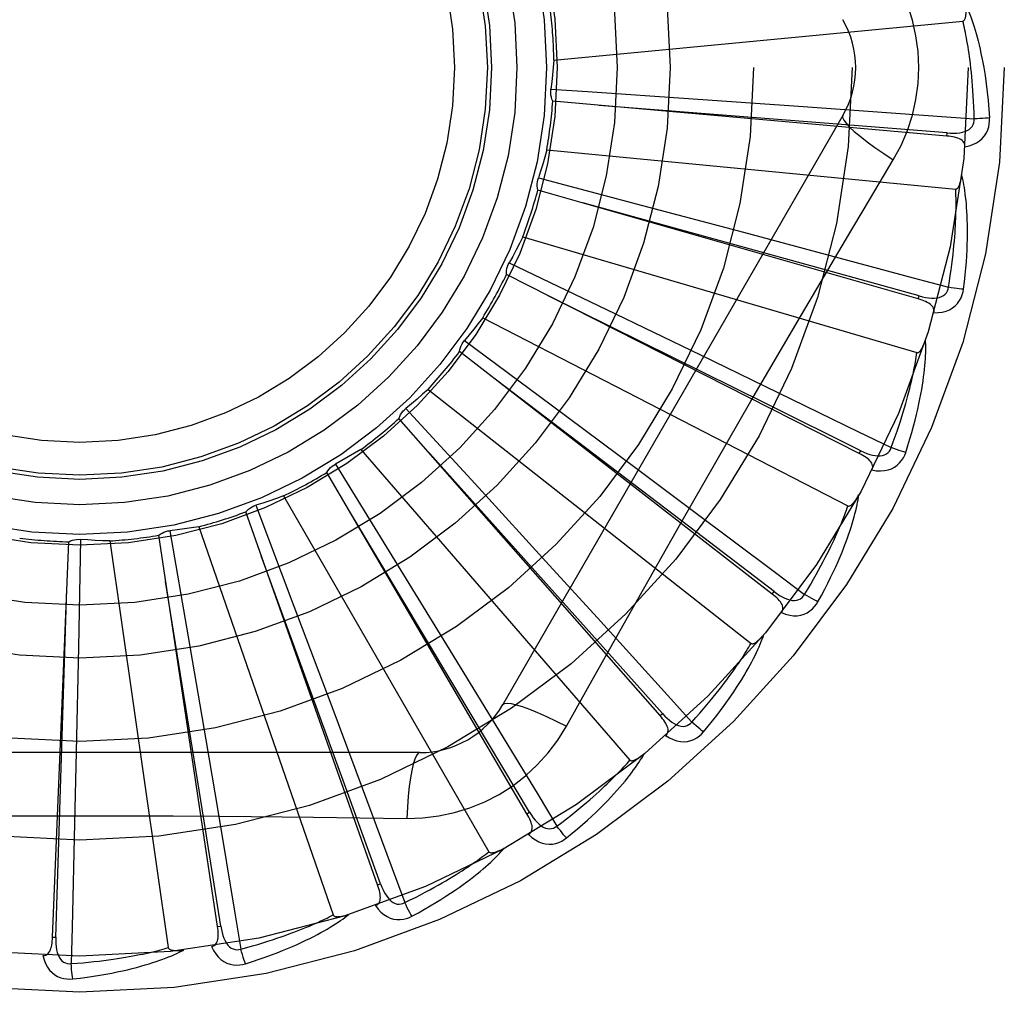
# Model space of a CAD drawing. Header units: inches. Extents: x 0 to 212, y 0 to 138.
# Tile 44 of 256: x 38.033 to 38.333, y 42.915 to 43.21. Entities that reach past the tile are written whole.
import ezdxf

# ---------------------------------------------------------------- set-up
doc = ezdxf.new("R2010")
doc.units = ezdxf.units.IN
doc.header["$LTSCALE"] = 11.6875
doc.header["$MEASUREMENT"] = 0
doc.linetypes.add('HIDDEN', pattern=[0.2, 0.1, -0.1])
doc.layers.add('LEFTHAND_DOOR_ASSEMBLY', color=7, linetype='CONTINUOUS')

msp = doc.modelspace()

# ---------------------------------------------------------------- linework, layer by layer
at = {"layer": 'LEFTHAND_DOOR_ASSEMBLY', "color": 8, "linetype": 'HIDDEN'}
for p, q in [((38.1956492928, 43.198091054), (38.3200522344, 43.2099700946)), ((38.1947542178, 43.1892415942), (38.2058751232, 43.1885012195)), ((38.2058751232, 43.1885012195), (38.2380419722, 43.18631937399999)), ((38.2380419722, 43.18631937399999), (38.2700633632, 43.1840895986)), ((38.3151880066, 43.1749727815), (38.1953067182, 43.1856049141)), ((38.2700633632, 43.1840895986), (38.2912983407, 43.1825735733)), ((38.2835592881, 43.1812171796), (38.1801173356, 43.0020504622)), ((38.2912983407, 43.1825735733), (38.3235090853, 43.1802266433)), ((38.3151881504, 43.1749727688), (38.315272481, 43.17592865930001)), ((38.1934763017, 43.1707533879), (38.3178792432, 43.15887434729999)), ((38.1909226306, 43.1622332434), (38.2226360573, 43.1538818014)), ((38.3064796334, 43.1254300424), (38.1907769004, 43.1585577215)), ((38.2226360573, 43.1538818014), (38.2533664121, 43.14572906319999)), ((38.2533664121, 43.14572906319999), (38.2743840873, 43.1401181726)), ((38.1861688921, 43.1443209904), (38.3060755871, 43.10911320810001)), ((38.1820489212, 43.1364381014), (38.2116087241, 43.1222357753)), ((38.2885526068, 43.0784306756), (38.1812102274, 43.13285658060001)), ((38.3064797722, 43.12543000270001), (38.3067434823, 43.1263526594)), ((38.2116087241, 43.1222357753), (38.2402408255, 43.1084146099)), ((38.1739911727, 43.1197491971), (38.2850678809, 43.062485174)), ((38.1684538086, 43.1127884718), (38.1947916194, 43.0932485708)), ((38.2620548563, 43.0356733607), (38.1669524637, 43.1094303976)), ((38.2402408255, 43.1084146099), (38.2598168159, 43.0989274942)), ((38.1573832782, 43.0979260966), (38.2556153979, 43.0206755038)), ((38.1506286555, 43.0921391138), (38.1727925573, 43.06796786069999)), ((38.1947916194, 43.0932485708), (38.2202906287, 43.0742585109)), ((38.2279440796, 42.9987034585), (38.1485189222, 43.0891258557)), ((38.136945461, 43.0796404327), (38.2187826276, 42.9851953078)), ((38.2885527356, 43.0784306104), (38.2889862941, 43.079286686)), ((38.1874531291, 42.9688571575), (38.1265758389, 43.072676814)), ((38.1292177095, 43.07523634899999), (38.1464066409, 43.047307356)), ((38.2202906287, 43.0742585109), (38.237717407, 43.0612380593)), ((38.1727925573, 43.06796786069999), (38.1942368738, 43.0444952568)), ((38.1134163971, 43.0655530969), (38.1759008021, 42.9573269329)), ((38.14204545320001, 42.9472131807), (38.1019162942, 43.0606777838)), ((38.10499481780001, 43.0626910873), (38.1165875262, 43.0320137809)), ((38.078835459, 43.0549567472), (38.0844129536, 43.02263988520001)), ((38.0876464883, 43.0561732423), (38.1285197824, 42.9380776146)), ((38.0431629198, 42.9313365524), (38.0480788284, 43.0515879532)), ((38.0516851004, 43.052312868), (38.0510457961, 43.01952446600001)), ((38.0605671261, 43.05183988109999), (38.0783520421, 42.9281430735)), ((38.0933622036, 42.934553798), (38.0754315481, 43.0535624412)), ((38.1464066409, 43.047307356), (38.1630212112, 43.020200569)), ((38.1942368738, 43.0444952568), (38.2088845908, 43.0284120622)), ((38.2620549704, 43.0356732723), (38.2626427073, 43.036431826)), ((38.1165875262, 43.0320137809), (38.1277718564, 43.0022525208)), ((38.0844129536, 43.02263988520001), (38.0897628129, 42.9912998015)), ((38.0510457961, 43.01952446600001), (38.0503678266, 42.9877382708)), ((38.1630212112, 43.020200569), (38.1743604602, 43.0016359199)), ((38.1994476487, 42.9954897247), (38.2063506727, 43.0078649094)), ((38.1277718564, 43.0022525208), (38.1353928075, 42.9818773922)), ((38.2279441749, 42.99870335), (38.2286648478, 42.9993369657)), ((38.0897628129, 42.9912998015), (38.0933900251, 42.96985060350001)), ((38.1548582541, 42.9874671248), (37.9479743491, 42.9874671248)), ((38.0503678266, 42.9877382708), (38.0498702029, 42.9659902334)), ((38.1874532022, 42.9688570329), (38.1882807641, 42.9693428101)), ((38.1420455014, 42.9472130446), (38.1429500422, 42.947533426)), ((38.0933622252, 42.9345536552), (38.0943110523, 42.9346970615)), ((38.043162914, 42.9313364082), (38.0441217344, 42.9312976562))]:
    msp.add_line(p, q, dxfattribs=at)
for points in [[(38.3066579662, 43.1958005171), (38.3064360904, 43.2006776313), (38.3057816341, 43.2055101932), (38.3046970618, 43.2102858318), (38.3031856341, 43.2149579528), (38.3012532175, 43.2194808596), (38.29890621, 43.223844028)], [(38.3200522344, 43.2099700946), (38.3202175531, 43.2100181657), (38.3203627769, 43.2101030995), (38.3204867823, 43.210228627), (38.3205929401, 43.2103835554), (38.3206836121, 43.21055883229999), (38.320760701, 43.2107517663), (38.3208264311, 43.2109563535), (38.3208821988, 43.2111734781), (38.3209300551, 43.2114023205), (38.3209702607, 43.21164198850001), (38.3210036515, 43.21189146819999), (38.3210305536, 43.2121503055), (38.321051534, 43.2124173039), (38.3210667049, 43.2126936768), (38.3210764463, 43.2129798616), (38.3210805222, 43.21327698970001), (38.3210788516, 43.2135903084), (38.3210713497, 43.2139079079), (38.3210578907, 43.2142183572), (38.3210385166, 43.2145254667)], [(38.3210311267, 43.2146029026), (38.3213338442, 43.2139356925), (38.3216373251, 43.2132326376), (38.3219407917, 43.2124944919), (38.3222450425, 43.21171851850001), (38.32255075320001, 43.2109027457), (38.3228571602, 43.2100455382), (38.3231638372, 43.2091452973), (38.3234701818, 43.2081999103), (38.3237754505, 43.2072073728), (38.3240793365, 43.2061657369), (38.3243811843, 43.2050730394), (38.3246808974, 43.2039272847), (38.3249780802, 43.2027267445), (38.3252724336, 43.2014685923), (38.3255639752, 43.2001507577), (38.3258506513, 43.1987691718), (38.3261305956, 43.1973185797), (38.3264026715, 43.1958005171)], [(38.3235090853, 43.1802266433), (38.3234615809, 43.1820763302), (38.3234003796, 43.1838513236), (38.3233248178, 43.185550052), (38.3232368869, 43.18717722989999), (38.3231379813, 43.1887361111), (38.323029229, 43.1902295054), (38.3229119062, 43.1916604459), (38.3227869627, 43.1930315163), (38.3226554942, 43.1943455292), (38.3225183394, 43.195604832), (38.3223764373, 43.1968120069), (38.3222305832, 43.1979691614), (38.3220816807, 43.19907858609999), (38.3219303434, 43.2001423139), (38.3217774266, 43.2011625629), (38.3216231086, 43.2021410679), (38.321467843, 43.20307985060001), (38.3213116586, 43.2039802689), (38.3211546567, 43.2048439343), (38.3209970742, 43.2056721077), (38.320839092, 43.2064661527), (38.3206809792, 43.2072273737), (38.3205229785, 43.2079571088), (38.3203653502, 43.2086566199), (38.3202084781, 43.2093278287), (38.3200522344, 43.2099700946)], [(38.1956492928, 43.198091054), (38.1954753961, 43.1958698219), (38.1952682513, 43.1936545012), (38.1950278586, 43.191445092), (38.1947542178, 43.1892415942)], [(38.29890621, 43.1677570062), (38.301249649, 43.1721151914), (38.3031813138, 43.1766367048), (38.3046957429, 43.1813129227), (38.3057834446, 43.1860933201), (38.3064379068, 43.1909261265), (38.3066579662, 43.1958005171)], [(38.3264026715, 43.1958005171), (38.3268008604, 43.19336519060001), (38.3271585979, 43.19088406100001), (38.3274745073, 43.1883578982), (38.3277490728, 43.1857865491), (38.3279826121, 43.1831698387), (38.3281736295, 43.180508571)], [(38.1953067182, 43.1856049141), (38.1950722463, 43.1861802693), (38.1948943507, 43.1867727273), (38.1947722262, 43.18738820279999), (38.1947073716, 43.1880114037), (38.1947015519, 43.1886271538), (38.1947542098, 43.1892415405)], [(38.315272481, 43.17592865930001), (38.2831061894, 43.1785036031), (38.2094509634, 43.18433197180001)], [(38.2835591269, 43.1812169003), (38.2834961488, 43.1806488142), (38.2838259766, 43.179864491), (38.2845297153, 43.1788939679), (38.2855944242, 43.1777424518), (38.2870212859, 43.1764101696), (38.2888006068, 43.1749141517), (38.2909087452, 43.1732753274), (38.293319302, 43.1715175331), (38.2960116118, 43.16965976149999), (38.2989078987, 43.1677559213)], [(38.3206137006, 43.1717496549), (38.3219378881, 43.1720521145), (38.3231346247, 43.1724572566), (38.3242120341, 43.1729669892), (38.3251595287, 43.17357564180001), (38.3259767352, 43.1742807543), (38.3266611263, 43.1750709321), (38.3272114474, 43.1759444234), (38.327634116, 43.1768672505), (38.3279258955, 43.1778148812), (38.3281068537, 43.1787566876), (38.3281900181, 43.1796503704), (38.3281736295, 43.180508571)], [(38.3281736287, 43.180508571), (38.3275573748, 43.18044246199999), (38.32685284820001, 43.18038205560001), (38.3260841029, 43.1803295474), (38.3252605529, 43.1802856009), (38.3243918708, 43.1802509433), (38.3235090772, 43.18022691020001)], [(38.3152722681, 43.1759301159), (38.3163082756, 43.1758690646), (38.317291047, 43.1758594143), (38.3182231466, 43.1759040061), (38.3191010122, 43.17600493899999), (38.3199239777, 43.17616686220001), (38.320685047, 43.1763906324), (38.3213817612, 43.1766759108), (38.3219969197, 43.17702720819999), (38.3225123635, 43.1774472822), (38.3229265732, 43.1779306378), (38.3232310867, 43.17847506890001), (38.3234291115, 43.1790549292), (38.3235216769, 43.1796408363), (38.3235093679, 43.1802309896)], [(38.3206134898, 43.17174461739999), (38.3206092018, 43.1722076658), (38.3205229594, 43.1726312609), (38.3203496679, 43.1730165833), (38.3201046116, 43.17336009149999), (38.3198005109, 43.1736560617), (38.3194399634, 43.1739122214), (38.3190274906, 43.1741334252), (38.318570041, 43.1743225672), (38.318074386, 43.17448288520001), (38.3175455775, 43.1746182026), (38.3169903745, 43.1747328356), (38.3164104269, 43.17482854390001), (38.3158101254, 43.17490892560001), (38.3151880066, 43.1749727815)], [(38.1934763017, 43.1707533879), (38.1928851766, 43.1686052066), (38.192262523, 43.166469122), (38.191608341, 43.1643451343), (38.1909226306, 43.1622332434)], [(38.2699422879, 43.1188938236), (38.2843936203, 43.143366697), (38.2916149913, 43.1555472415), (38.29890621, 43.1677570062)], [(38.3178792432, 43.15887434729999), (38.3180514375, 43.15889057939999), (38.3182106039, 43.1589468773), (38.3183562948, 43.15904715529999), (38.3184898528, 43.1591796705), (38.3186120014, 43.1593349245), (38.3187241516, 43.159510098), (38.3188274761, 43.1596990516), (38.3189234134, 43.1599022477), (38.3190137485, 43.1601183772), (38.3190986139, 43.16034661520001), (38.3191786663, 43.1605858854), (38.3192541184, 43.1608356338), (38.31932528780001, 43.16109455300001), (38.3193925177, 43.1613638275), (38.3194562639, 43.1616438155), (38.3195165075, 43.1619356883), (38.3195736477, 43.1622405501), (38.3196268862, 43.1625589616), (38.3196754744, 43.1628919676), (38.3197196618, 43.1632392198)], [(38.3202782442, 43.1284082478), (38.3205487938, 43.1306206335), (38.3207786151, 43.13274177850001), (38.3209703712, 43.1347690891), (38.321126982, 43.1367083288), (38.3212507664, 43.1385634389), (38.3213444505, 43.1403377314), (38.32141025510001, 43.1420349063), (38.3214507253, 43.1436580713), (38.3214680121, 43.1452106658), (38.3214645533, 43.1466956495), (38.321442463, 43.1481162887), (38.3214041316, 43.1494753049), (38.32135231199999, 43.1507758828), (38.3212874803, 43.1520200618), (38.3212108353, 43.1532104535), (38.3211222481, 43.1543485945), (38.3210214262, 43.1554363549), (38.3209093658, 43.1564753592), (38.320786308, 43.1574672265), (38.320653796, 43.1584138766), (38.3205128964, 43.15931715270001), (38.3203650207, 43.16017895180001), (38.3202120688, 43.1610010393), (38.320053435, 43.1617856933), (38.3198887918, 43.1625361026), (38.3197187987, 43.1632512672)], [(38.1907769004, 43.1585577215), (38.1906555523, 43.1591670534), (38.190592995, 43.15978247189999), (38.190589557, 43.1604099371), (38.1906438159, 43.1610341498), (38.1907546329, 43.1616398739), (38.1909226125, 43.16223319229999)], [(38.3156446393, 43.12901418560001), (38.3159480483, 43.1308394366), (38.31622387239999, 43.13259393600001), (38.3164711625, 43.1342762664), (38.3166927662, 43.13589068), (38.3168906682, 43.1374401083), (38.317066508, 43.1389270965), (38.3172221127, 43.1403543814), (38.317358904, 43.14172432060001), (38.3174784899, 43.14303946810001), (38.3175821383, 43.1443019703), (38.3176712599, 43.14551418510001), (38.31774703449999, 43.1466780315), (38.3178107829, 43.1477955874), (38.3178634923, 43.148868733), (38.3179064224, 43.1498994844), (38.3179400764, 43.1508895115), (38.3179652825, 43.1518407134), (38.3179823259, 43.152754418), (38.317991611, 43.1536321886), (38.317993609, 43.1544752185), (38.3179887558, 43.1552848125), (38.3179775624, 43.1560622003), (38.3179605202, 43.1568086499), (38.3179381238, 43.1575253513), (38.3179111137, 43.1582141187), (38.3178792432, 43.15887434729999)], [(38.3067434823, 43.1263526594), (38.2756457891, 43.1349685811), (38.204424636, 43.1546309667)], [(38.1861688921, 43.1443209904), (38.1851819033, 43.14232350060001), (38.18416624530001, 43.1403438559), (38.1831219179, 43.1383820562), (38.1820489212, 43.1364381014)], [(38.2743840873, 43.1401181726), (38.3049784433, 43.131891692), (38.3156446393, 43.12901418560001)], [(38.1812102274, 43.13285658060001), (38.1812063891, 43.13347786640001), (38.1812614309, 43.1340940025), (38.1813768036, 43.1347107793), (38.181548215, 43.1353134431), (38.1817716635, 43.1358872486), (38.1820488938, 43.1364380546)], [(38.2889862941, 43.079286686), (38.2600811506, 43.09363218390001), (38.1938681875, 43.1264179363)], [(38.3067435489, 43.1263541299), (38.3077492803, 43.1260981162), (38.3087124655, 43.1259026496), (38.30963615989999, 43.1257700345), (38.310517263, 43.1257030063), (38.3113560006, 43.1257062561), (38.3121456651, 43.12578194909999), (38.3128837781, 43.1259302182), (38.3135543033, 43.1261587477), (38.314139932, 43.126473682), (38.314638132, 43.1268699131), (38.3150401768, 43.127346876), (38.3153443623, 43.12787878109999), (38.3155461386, 43.1284365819), (38.3156457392, 43.1290183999)], [(38.3111972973, 43.1212383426), (38.3125547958, 43.1212847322), (38.3138065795, 43.121456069), (38.3149609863, 43.1217526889), (38.3160065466, 43.1221710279), (38.3169424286, 43.1227087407), (38.317763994, 43.1233551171), (38.3184696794, 43.1241086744), (38.319059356, 43.1249348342), (38.319525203, 43.1258101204), (38.319881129, 43.1267006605), (38.3201319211, 43.1275624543), (38.3202782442, 43.1284082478)], [(38.3202782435, 43.1284082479), (38.3196606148, 43.1284599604), (38.318957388, 43.1285339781), (38.3181925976, 43.1286279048), (38.3173756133, 43.1287406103), (38.3165160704, 43.1288709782), (38.31564468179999, 43.1290144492)], [(38.3111962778, 43.1212350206), (38.3112796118, 43.1216895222), (38.311275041, 43.1221211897), (38.311177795, 43.1225322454), (38.3110021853, 43.1229160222), (38.3107595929, 43.1232641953), (38.3104540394, 43.1235839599), (38.3100908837, 43.1238792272), (38.3096774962, 43.1241515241), (38.3092211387, 43.1244027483), (38.3087274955, 43.124635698), (38.3082040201, 43.1248533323), (38.3076526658, 43.1250570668), (38.3070784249, 43.1252496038), (38.3064796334, 43.1254300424)], [(38.1739911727, 43.1197491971), (38.1726439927, 43.1179745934), (38.1712720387, 43.116222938), (38.1698753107, 43.1144942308), (38.1684538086, 43.1127884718)], [(38.2063506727, 43.0078649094), (38.2202503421, 43.0325541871), (38.2272434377, 43.0449260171), (38.2342780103, 43.0572953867), (38.2413346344, 43.0696521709), (38.2484394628, 43.0819916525), (38.2555713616, 43.094316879), (38.2627453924, 43.1066115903), (38.2699422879, 43.1188938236)], [(38.1669524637, 43.1094303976), (38.1670662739, 43.11004118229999), (38.1672369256, 43.1106357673), (38.1674669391, 43.1112195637), (38.1677493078, 43.1117788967), (38.1680773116, 43.112300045), (38.1684537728, 43.11278843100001)], [(38.3026654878, 43.0787436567), (38.3033498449, 43.08086485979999), (38.3039769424, 43.0829041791), (38.3045489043, 43.08485856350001), (38.3050696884, 43.0867331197), (38.3055423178, 43.0885312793), (38.305970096, 43.0902557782), (38.3063559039, 43.0919098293), (38.3067028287, 43.0934960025), (38.3070136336, 43.095017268), (38.3072912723, 43.0964760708), (38.307538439, 43.0978752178), (38.3077579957, 43.0992169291), (38.3079532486, 43.1005038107), (38.3081250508, 43.10173777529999), (38.3082750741, 43.1029211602), (38.3084034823, 43.1040554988), (38.3085103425, 43.1051426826), (38.30859694, 43.1061841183), (38.3086638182, 43.1071813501), (38.3087128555, 43.1081359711), (38.3087454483, 43.1090495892), (38.3087633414, 43.1099238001), (38.3087687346, 43.1107599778), (38.3087614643, 43.1115604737), (38.3087418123, 43.11232848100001), (38.308710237, 43.1130628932)], [(38.3060755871, 43.10911320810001), (38.3062477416, 43.1090965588), (38.3064146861, 43.1091217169), (38.3065767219, 43.1091926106), (38.306732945, 43.109297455), (38.3068822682, 43.1094267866), (38.3070255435, 43.1095775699), (38.3071627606, 43.1097435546), (38.3072954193, 43.1099249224), (38.3074250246, 43.1101200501), (38.3075515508, 43.1103281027), (38.3076754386, 43.110547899), (38.3077967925, 43.1107788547), (38.3079156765, 43.111019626), (38.3080326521, 43.111271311), (38.3081482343, 43.11153417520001), (38.3082626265, 43.11180937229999), (38.3083780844, 43.11210297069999), (38.3084889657, 43.1124004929), (38.3085897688, 43.1126879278), (38.3086823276, 43.1129699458)], [(38.2982302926, 43.0802155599), (38.2988736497, 43.0819504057), (38.2994765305, 43.0836209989), (38.30003773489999, 43.0852261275), (38.3005608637, 43.0867694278), (38.3010484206, 43.0882534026), (38.3015024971, 43.0896802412), (38.3019254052, 43.09105228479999), (38.3023189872, 43.0923715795), (38.3026853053, 43.0936403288), (38.3030260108, 43.0948604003), (38.30334293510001, 43.0960338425), (38.3036375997, 43.0971623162), (38.30391169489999, 43.09824761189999), (38.304166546, 43.0992913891), (38.3044037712, 43.1002953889), (38.3046241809, 43.1012611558), (38.3048289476, 43.102190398), (38.3050186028, 43.1030843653), (38.3051938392, 43.1039445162), (38.3053553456, 43.1047719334), (38.3055037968, 43.1055678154), (38.3056399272, 43.10633327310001), (38.3057644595, 43.1070694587), (38.3058781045, 43.10777744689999), (38.30598193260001, 43.108458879), (38.3060755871, 43.10911320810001)], [(38.2626427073, 43.036431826), (38.2369748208, 43.05598841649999), (38.178163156, 43.1007125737)], [(38.1573832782, 43.0979260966), (38.1557245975, 43.0964385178), (38.1540459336, 43.09497816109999), (38.1523472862, 43.0935450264), (38.1506286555, 43.0921391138)], [(38.2598168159, 43.0989274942), (38.2883014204, 43.08505965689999), (38.2982302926, 43.0802155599)], [(38.1485189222, 43.0891258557), (38.1487462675, 43.089704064), (38.1490263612, 43.0902556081), (38.1493627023, 43.0907853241), (38.1497458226, 43.0912811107), (38.150166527, 43.091730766), (38.1506286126, 43.0921390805)], [(38.136945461, 43.0796404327), (38.1350352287, 43.0784936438), (38.1331105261, 43.0773773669), (38.131171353, 43.0762916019), (38.1292177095, 43.07523634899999)], [(38.2286648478, 42.9993369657), (38.2071619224, 43.0233978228), (38.1578771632, 43.07844393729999)], [(38.2923900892, 43.07341878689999), (38.2925579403, 43.0738493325), (38.2926351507, 43.0742740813), (38.2926174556, 43.0746961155), (38.2925176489, 43.0751061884), (38.2923453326, 43.0754939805), (38.2921058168, 43.0758657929), (38.2918051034, 43.0762244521), (38.2914507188, 43.07657006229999), (38.2910501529, 43.0769031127), (38.2906095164, 43.0772252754), (38.2901366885, 43.0775380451), (38.2896338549, 43.0778424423), (38.2891064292, 43.0781401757), (38.2885526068, 43.0784306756)], [(38.2889866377, 43.0792881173), (38.2899257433, 43.0788463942), (38.2908345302, 43.0784721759), (38.2917164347, 43.0781671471), (38.2925689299, 43.0779345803), (38.2933931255, 43.0777790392), (38.2941828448, 43.07770391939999), (38.2949356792, 43.0777098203), (38.2956373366, 43.0778073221), (38.2962719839, 43.0780057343), (38.2968361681, 43.0783005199), (38.2973212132, 43.0786927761), (38.2977205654, 43.0791575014), (38.2980242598, 43.0796670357), (38.2982321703, 43.0802194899)], [(38.292391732, 43.0734219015), (38.293733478, 43.0732105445), (38.2949950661, 43.0731418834), (38.2961847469, 43.0732146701), (38.2972905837, 43.07342757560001), (38.298311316, 43.0737784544), (38.2992403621, 43.0742576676), (38.3000759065, 43.0748640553), (38.3008112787, 43.0755636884), (38.3014343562, 43.07633499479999), (38.301952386, 43.07714208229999), (38.3023617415, 43.0779408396), (38.3026654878, 43.0787436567)], [(38.3026654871, 43.0787436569), (38.3020688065, 43.07891132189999), (38.3013922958, 43.07911708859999), (38.300659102, 43.0793540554), (38.2998782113, 43.0796193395), (38.2990588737, 43.079910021), (38.2982303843, 43.0802158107)], [(38.1265758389, 43.072676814), (38.1269085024, 43.073201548), (38.12728791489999, 43.0736901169), (38.1277184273, 43.07414660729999), (38.1281884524, 43.0745609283), (38.1286866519, 43.0749228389), (38.1292176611, 43.0752363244)], [(38.1134163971, 43.0655530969), (38.1113236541, 43.0647885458), (38.1092224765, 43.0640566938), (38.1071128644, 43.063357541), (38.10499481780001, 43.0626910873)], [(38.2759719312, 43.0333098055), (38.2770453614, 43.0352631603), (38.2780470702, 43.0371469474), (38.2789785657, 43.038957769), (38.2798447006, 43.0406998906), (38.2806490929, 43.0423761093), (38.2813955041, 43.0439884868), (38.2820873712, 43.0455396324), (38.2827282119, 43.0470314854), (38.2833213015, 43.0484664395), (38.2838700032, 43.0498463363), (38.2843774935, 43.0511734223), (38.2848470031, 43.0524493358), (38.2852822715, 43.05367600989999), (38.2856844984, 43.0548551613), (38.2860557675, 43.0559887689), (38.2863965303, 43.057078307), (38.2867072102, 43.0581256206), (38.2869893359, 43.0591318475), (38.2872437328, 43.0600984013), (38.2874725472, 43.06102649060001), (38.2876774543, 43.0619174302), (38.2878604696, 43.0627724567), (38.288024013, 43.063592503), (38.2881683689, 43.0643799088), (38.2882944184, 43.0651377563), (38.2884024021, 43.0658648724)], [(38.2850678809, 43.062485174), (38.2852337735, 43.0624362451), (38.2854024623, 43.0624293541), (38.2855749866, 43.0624683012), (38.2857482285, 43.0625416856), (38.2859193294, 43.0626404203), (38.2860885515, 43.0627613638), (38.2862547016, 43.0628983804), (38.2864192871, 43.0630513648), (38.2865834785, 43.0632184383), (38.2867470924, 43.063398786), (38.2869103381, 43.0635911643), (38.2870732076, 43.06379498), (38.2872355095, 43.0640089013), (38.2873980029, 43.0642339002), (38.2875612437, 43.06447014), (38.2877256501, 43.0647187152), (38.2878919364, 43.0649803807), (38.28805976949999, 43.0652563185), (38.2882290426, 43.0655481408), (38.2883997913, 43.06585531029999)], [(38.1019162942, 43.0606777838), (38.1023422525, 43.06113007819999), (38.1028072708, 43.0615380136), (38.1033163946, 43.0619047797), (38.1038563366, 43.06222266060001), (38.104414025, 43.0624837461), (38.1049947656, 43.0626910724)], [(38.237717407, 43.0612380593), (38.2630627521, 43.042230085), (38.2718954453, 43.03559447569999)], [(38.2718954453, 43.03559447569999), (38.2728554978, 43.0371762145), (38.2737636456, 43.038702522), (38.2746184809, 43.0401724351), (38.27542422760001, 43.0415888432), (38.2761838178, 43.04295373), (38.2768997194, 43.0442688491), (38.2775746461, 43.04553606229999), (38.2782107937, 43.0467570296), (38.2788106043, 43.0479335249), (38.2793760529, 43.0490670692), (38.2799093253, 43.0501593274), (38.28041223, 43.0512116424), (38.2808867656, 43.05222545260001), (38.2813345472, 43.0532021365), (38.2817574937, 43.0541430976), (38.2821566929, 43.05504969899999), (38.2825336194, 43.0559233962), (38.2828890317, 43.0567653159), (38.283223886, 43.05757675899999), (38.2835390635, 43.0583586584), (38.2838354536, 43.0591120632), (38.2841139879, 43.05983792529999), (38.2843755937, 43.0605372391), (38.2846211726, 43.0612109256), (38.2848520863, 43.0618603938), (38.2850678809, 43.062485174)], [(38.1882807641, 42.9693428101), (38.1717199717, 42.9970383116), (38.1337433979, 43.0604168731)], [(38.0754315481, 43.0535624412), (38.0759354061, 43.0539259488), (38.0764692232, 43.0542385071), (38.07703855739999, 43.0545022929), (38.0776289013, 43.0547122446), (38.0782259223, 43.0548630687), (38.078835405, 43.05495674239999)], [(38.0876464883, 43.0561732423), (38.0854468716, 43.0558185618), (38.0832451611, 43.0554975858), (38.0810413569, 43.05521031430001), (38.078835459, 43.0549567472)], [(38.0480788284, 43.0515879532), (38.0486423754, 43.05184953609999), (38.0492256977, 43.0520554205), (38.0498346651, 43.0522066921), (38.0504540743, 43.0523011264), (38.05106885, 43.052336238), (38.0516850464, 43.05231287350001)], [(38.0605671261, 43.05183988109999), (38.0583401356, 43.0519078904), (38.0561174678, 43.0520093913), (38.0538991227, 43.0521443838), (38.0516851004, 43.052312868)], [(38.1429500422, 42.947533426), (38.1319299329, 42.97786258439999), (38.1066341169, 43.0472829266)], [(38.0943110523, 42.9346970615), (38.0892299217, 42.96656370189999), (38.0775291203, 43.0395167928)], [(38.0441217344, 42.9312976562), (38.0451632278, 42.9635500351), (38.0474803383, 43.0373991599)], [(38.2648742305, 43.030025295), (38.2651206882, 43.0304166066), (38.2652769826, 43.030819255), (38.2653394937, 43.0312370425), (38.2653190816, 43.0316585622), (38.2652232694, 43.0320719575), (38.2650584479, 43.03248237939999), (38.2648310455, 43.0328914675), (38.2645484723, 43.0332978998), (38.2642181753, 43.0337007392), (38.2638464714, 43.0341004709), (38.26344138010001, 43.0344970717), (38.2630052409, 43.03489113), (38.2625436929, 43.0352832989), (38.2620548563, 43.0356733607)], [(38.2626433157, 43.0364331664), (38.2634818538, 43.0358216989), (38.2643033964, 43.0352822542), (38.2651116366, 43.03481583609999), (38.2659047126, 43.0344261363), (38.2666845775, 43.0341174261), (38.267445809, 43.0338942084), (38.2681861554, 43.0337575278), (38.2688935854, 43.0337204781), (38.2695543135, 43.03379519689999), (38.2701640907, 43.0339778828), (38.2707146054, 43.034271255), (38.2711946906, 43.0346520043), (38.2715893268, 43.035094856), (38.2718980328, 43.0355979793)], [(38.2759719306, 43.0333098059), (38.2754177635, 43.0335873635), (38.2747924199, 43.0339174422), (38.2741173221, 43.0342888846), (38.2734007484, 43.0346971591), (38.2726512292, 43.0351376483), (38.2718955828, 43.0355947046)], [(38.2648766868, 43.0300285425), (38.2661541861, 43.0295670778), (38.2673799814, 43.0292609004), (38.2685619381, 43.0291072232), (38.2696880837, 43.02910700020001), (38.2707567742, 43.0292583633), (38.271759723, 43.0295530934), (38.2726949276, 43.0299903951), (38.2735494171, 43.0305382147), (38.2743072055, 43.0311776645), (38.2749686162, 43.0318721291), (38.2755217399, 43.03257898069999), (38.2759719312, 43.0333098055)], [(38.2088845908, 43.0284120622), (38.2301746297, 43.0049509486), (38.2375919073, 42.9967636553)], [(38.2411623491, 42.993748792), (38.2425860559, 42.9954636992), (38.2439261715, 42.9971238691), (38.2451835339, 42.9987256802), (38.2463637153, 43.0002724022), (38.2474707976, 43.00176609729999), (38.2485088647, 43.0032080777), (38.2494817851, 43.0046002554), (38.25039338, 43.0059438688), (38.2512473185, 43.0072406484), (38.2520472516, 43.0084917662), (38.2527967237, 43.0096988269), (38.2534992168, 43.0108628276), (38.2541587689, 43.0119849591), (38.2547768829, 43.0130666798), (38.2553559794, 43.0141095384), (38.2558967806, 43.0151148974), (38.2564000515, 43.01608448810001), (38.2568675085, 43.0170191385), (38.2573002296, 43.01792008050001), (38.2577005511, 43.0187880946), (38.2580703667, 43.0196241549), (38.2584118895, 43.0204290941), (38.2587276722, 43.02120337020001), (38.25901843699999, 43.021949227), (38.2592856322, 43.02266952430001), (38.2595292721, 43.0233630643)], [(38.2556153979, 43.0206755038), (38.2557690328, 43.0205960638), (38.255933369, 43.0205573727), (38.2561101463, 43.02056296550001), (38.2562941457, 43.0206022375), (38.2564808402, 43.0206668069), (38.2566698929, 43.0207535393), (38.2568589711, 43.0208566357), (38.25704953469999, 43.0209757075), (38.2572423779, 43.0211086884), (38.257437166, 43.02125481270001), (38.2576338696, 43.0214128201), (38.2578323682, 43.0215821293), (38.2580322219, 43.0217614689), (38.2582343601, 43.02195164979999), (38.2584393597, 43.0221527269), (38.25864783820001, 43.0223656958), (38.258864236, 43.02259545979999), (38.2590776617, 43.0228303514), (38.2592775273, 43.0230590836), (38.2594673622, 43.0232854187)], [(38.2375919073, 42.9967636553), (38.2388339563, 42.9981351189), (38.2400145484, 42.9994619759), (38.2411321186, 43.0007435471), (38.2421913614, 43.0019818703), (38.2431955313, 43.00317833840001), (38.2441473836, 43.0043342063), (38.2450499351, 43.00545078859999), (38.2459056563, 43.00652929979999), (38.2467172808, 43.0075710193), (38.2474870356, 43.0085770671), (38.2482173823, 43.00954866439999), (38.2489103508, 43.0104867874), (38.2495681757, 43.01139247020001), (38.250192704, 43.0122667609), (38.2507860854, 43.0131106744), (38.251349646, 43.0139253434), (38.2518851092, 43.014711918), (38.2523934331, 43.0154713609), (38.25287580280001, 43.0162047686), (38.25333326, 43.0169128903), (38.2537668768, 43.0175965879), (38.2541777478, 43.0182566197), (38.2545669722, 43.0188937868), (38.2549356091, 43.0195088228), (38.2552852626, 43.02010285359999), (38.2556153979, 43.0206755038)], [(38.1743604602, 43.0016359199), (38.1908257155, 42.9745696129), (38.1965594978, 42.9651265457)], [(38.1801173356, 43.0020504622), (38.1805778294, 43.00238927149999), (38.1814221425, 43.0024958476), (38.1826145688, 43.0023716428), (38.1841441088, 43.002025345), (38.1860113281, 43.0014557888), (38.1881965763, 43.0006628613), (38.1906700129, 42.999656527), (38.1933974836, 42.9984478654), (38.1963518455, 42.99704546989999), (38.1994476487, 42.9954897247)], [(38.2296441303, 42.9926245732), (38.2299598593, 42.9929617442), (38.23018933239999, 42.9933272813), (38.2303297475, 42.9937256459), (38.2303895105, 42.9941434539), (38.2303736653, 42.99456751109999), (38.2302894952, 42.99500170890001), (38.2301436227, 42.9954464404), (38.2299430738, 42.9958990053), (38.2296949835, 42.9963570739), (38.2294056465, 42.9968199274), (38.229082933, 42.9972860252), (38.2287292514, 42.9977555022), (38.2283502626, 42.9982279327), (38.2279440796, 42.9987034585)], [(38.2286656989, 42.9993381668), (38.2293733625, 42.9985790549), (38.2300779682, 42.9978938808), (38.2307833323, 42.997282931), (38.2314883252, 42.9967501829), (38.2321956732, 42.99629946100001), (38.232900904, 42.9959362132), (38.2336020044, 42.9956618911), (38.2342896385, 42.99549162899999), (38.234952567, 42.9954399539), (38.2355858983, 42.9955039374), (38.2361819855, 42.9956878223), (38.2367254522, 42.9959708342), (38.2371967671, 42.99633099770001), (38.2375951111, 42.9967666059)], [(38.1508748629, 42.9674462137), (38.1558091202, 42.9675963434), (38.1606764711, 42.96818051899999), (38.1654619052, 42.9691962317), (38.170132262, 42.9706346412), (38.1746633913, 42.972488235), (38.1790127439, 42.974741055), (38.1831411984, 42.9773789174), (38.1870178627, 42.9803757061), (38.1906093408, 42.9837025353), (38.1938934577, 42.987343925), (38.1968425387, 42.9912771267), (38.1994476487, 42.9954897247)], [(38.2411623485, 42.9937487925), (38.2406707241, 42.9941262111), (38.2401191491, 42.9945686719), (38.2395265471, 42.9950611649), (38.2389001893, 42.9955976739), (38.238247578, 42.9961720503), (38.2375920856, 42.99676385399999)], [(38.229646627, 42.9926266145), (38.2308137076, 42.9919317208), (38.2319594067, 42.99139909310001), (38.2330909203, 42.9910245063), (38.2341966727, 42.9908111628), (38.2352746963, 42.9907575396), (38.2363152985, 42.9908571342), (38.2373163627, 42.9911095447), (38.2382590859, 42.9914857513), (38.2391241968, 42.991970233), (38.2399050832, 42.9925269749), (38.2405819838, 42.9931163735), (38.2411623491, 42.993748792)], [(38.1548579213, 42.9874671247), (38.1543344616, 42.9872376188), (38.1538201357, 42.9865598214), (38.153331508, 42.98546510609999), (38.1528666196, 42.9839672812), (38.1524262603, 42.9820654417), (38.1520203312, 42.97977649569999), (38.1516551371, 42.9771313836), (38.1513381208, 42.97416488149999), (38.1510753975, 42.9709043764), (38.1508747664, 42.96744418)], [(38.1994948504, 42.96149045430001), (38.2012173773, 42.9629049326), (38.2028474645, 42.9642814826), (38.2043852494, 42.9656163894), (38.2058368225, 42.9669118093), (38.2072065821, 42.9681689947), (38.2084987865, 42.9693884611), (38.2097175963, 42.97057135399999), (38.2108669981, 42.971718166), (38.211950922, 42.97282990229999), (38.2129731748, 42.9739070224), (38.2139375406, 42.9749504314), (38.2148476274, 42.9759604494), (38.21570762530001, 42.97693748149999), (38.2165192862, 42.97788267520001), (38.2172852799, 42.9787970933), (38.2180065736, 42.97968193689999), (38.218684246, 42.9805387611), (38.2193201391, 42.98136805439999), (38.2199155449, 42.9821708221), (38.2204729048, 42.9829473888), (38.22099426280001, 42.9836983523), (38.2214819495, 42.9844241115), (38.2219385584, 42.98512463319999), (38.222365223, 42.9858019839), (38.2227639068, 42.9864586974), (38.2231343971, 42.9870935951)], [(38.2187826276, 42.9851953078), (38.2189184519, 42.9850882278), (38.219072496, 42.9850191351), (38.2192471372, 42.9849911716), (38.2194352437, 42.9849949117), (38.2196307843, 42.9850229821), (38.2198328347, 42.9850723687), (38.2200380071, 42.9851378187), (38.2202476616, 42.9852186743), (38.2204621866, 42.9853127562), (38.2206811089, 42.985419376), (38.2209041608, 42.9855373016), (38.2211311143, 42.9856659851), (38.2213612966, 42.9858042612), (38.2215957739, 42.9859527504), (38.22183512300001, 42.98611139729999), (38.2220801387, 42.9862810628), (38.2223314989, 42.9864619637), (38.2225901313, 42.9866559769), (38.2228573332, 42.986865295), (38.2231326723, 42.9870891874)], [(38.1965594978, 42.9651265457), (38.1980386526, 42.9662381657), (38.1994490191, 42.9673176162), (38.2007889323, 42.9683645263), (38.2020633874, 42.9693800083), (38.2032758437, 42.9703648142), (38.2044292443, 42.9713196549), (38.2055268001, 42.9722452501), (38.2065711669, 42.9731423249), (38.207565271, 42.9740116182), (38.2085115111, 42.9748538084), (38.2094125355, 42.9756696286), (38.2102705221, 42.9764596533), (38.2110878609, 42.9772244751), (38.2118665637, 42.97796477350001), (38.2126089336, 42.9786811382), (38.2133164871, 42.9793744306), (38.213991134, 42.9800454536), (38.2146339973, 42.98069497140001), (38.2152464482, 42.9813238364), (38.2158296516, 42.9819325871), (38.2163848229, 42.98252186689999), (38.2169131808, 42.9830922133), (38.2174159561, 42.9836442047), (38.2178943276, 42.9841783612), (38.2183500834, 42.9846954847), (38.2187826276, 42.9851953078)], [(38.1353928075, 42.9818773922), (38.1464381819, 42.9521841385), (38.150281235, 42.9418265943)], [(37.9661264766, 42.967655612), (37.994457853, 42.96796278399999), (38.0086687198, 42.9680925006), (38.0228981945, 42.9681850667), (38.03712779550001, 42.9682522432), (38.0513665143, 42.9682690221), (38.0656064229, 42.96825522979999), (38.0798409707, 42.9681896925), (38.0940761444, 42.96809811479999)], [(38.0933900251, 42.96985060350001), (38.0986163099, 42.9386035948), (38.100429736, 42.9277059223)], [(38.0940761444, 42.96809811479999), (38.1224959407, 42.9678193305), (38.1366552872, 42.967655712), (38.1508748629, 42.9674462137)], [(38.1879714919, 42.9625659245), (38.1883456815, 42.9628375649), (38.1886403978, 42.9631532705), (38.1888536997, 42.9635179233), (38.18899141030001, 42.9639168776), (38.1890560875, 42.9643363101), (38.1890555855, 42.9647786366), (38.1889964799, 42.96524299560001), (38.1888851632, 42.9657253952), (38.1887281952, 42.9662222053), (38.1885316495, 42.9667314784), (38.1883030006, 42.9672501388), (38.1880446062, 42.9677779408), (38.1877619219, 42.9683134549), (38.1874531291, 42.9688571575)], [(38.1882818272, 42.9693438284), (38.1888330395, 42.9684645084), (38.189395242, 42.9676583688), (38.1899722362, 42.9669249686), (38.1905636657, 42.9662684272), (38.1911729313, 42.965691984), (38.1917966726, 42.9652018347), (38.1924331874, 42.9647997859), (38.1930761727, 42.964502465), (38.1937173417, 42.9643262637), (38.1943513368, 42.9642692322), (38.1949714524, 42.9643369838), (38.1955586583, 42.9645120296), (38.1960896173, 42.9647764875), (38.1965632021, 42.9651288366)], [(38.0498702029, 42.9659902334), (38.0490885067, 42.9343188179), (38.0488067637, 42.9232748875)], [(38.19949485, 42.96149045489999), (38.1990835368, 42.9619540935), (38.1986256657, 42.9624929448), (38.1981369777, 42.9630886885), (38.197623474, 42.963734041), (38.1970913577, 42.9644215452), (38.1965597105, 42.965126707)], [(38.187974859, 42.9625679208), (38.1889893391, 42.9616647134), (38.1900135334, 42.9609248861), (38.19105370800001, 42.9603429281), (38.1920991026, 42.9599241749), (38.1931474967, 42.9596675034), (38.1941881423, 42.9595683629), (38.1952188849, 42.9596267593), (38.1962157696, 42.9598177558), (38.1971569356, 42.960129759), (38.1980290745, 42.9605286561), (38.1988052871, 42.9609792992), (38.1994948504, 42.96149045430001)], [(38.150281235, 42.9418265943), (38.151944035, 42.9426381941), (38.15353320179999, 42.9434312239), (38.15504703, 42.9442056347), (38.1564906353, 42.9449615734), (38.1578675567, 42.9456991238), (38.1591808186, 42.9464184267), (38.1604337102, 42.9471195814), (38.1616289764, 42.9478027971), (38.1627696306, 42.9484682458), (38.1638581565, 42.9491161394), (38.1648972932, 42.9497466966), (38.165889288, 42.9503600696), (38.16683659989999, 42.9509563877), (38.1677413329, 42.9515359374), (38.1686058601, 42.9520988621), (38.1694318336, 42.9526457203), (38.17022128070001, 42.9531769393), (38.1709754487, 42.95369305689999), (38.1716958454, 42.9541946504), (38.1723837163, 42.9546820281), (38.1730403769, 42.955155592), (38.1736671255, 42.9556156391), (38.1742652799, 42.9560625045), (38.1748360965, 42.95649647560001), (38.1753814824, 42.9569180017), (38.1759008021, 42.9573269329)], [(38.1524754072, 42.9377006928), (38.1544344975, 42.9387636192), (38.1562956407, 42.9398067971), (38.1580582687, 42.9408265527), (38.1597287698, 42.9418238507), (38.1613116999, 42.9427990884), (38.162811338, 42.9437519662), (38.1642319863, 42.9446828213), (38.1655776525, 42.9455913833), (38.1668523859, 42.9464778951), (38.1680600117, 42.9473420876), (38.1692044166, 42.9481841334), (38.1702892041, 42.9490036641), (38.1713185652, 42.9498002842), (38.1722944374, 42.9505747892), (38.1732196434, 42.9513277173), (38.1740953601, 42.9520600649), (38.1749229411, 42.95277315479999), (38.1757042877, 42.9534671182), (38.1764408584, 42.95414269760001), (38.1771351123, 42.9547997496), (38.1777891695, 42.9554384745), (38.1784053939, 42.9560588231), (38.1789863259, 42.9566602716), (38.1795334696, 42.9572446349), (38.18004923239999, 42.9578140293), (38.1805331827, 42.9583673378)], [(38.1759008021, 42.9573269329), (38.1760139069, 42.957196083), (38.1761520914, 42.9570990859), (38.1763182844, 42.9570385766), (38.1765036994, 42.95700664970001), (38.1767010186, 42.9569972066), (38.17690876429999, 42.9570074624), (38.1771226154, 42.9570329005), (38.1773437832, 42.95707261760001), (38.1775722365, 42.9571244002), (38.1778073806, 42.95718766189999), (38.1780487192, 42.95726124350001), (38.1782959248, 42.95734465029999), (38.1785481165, 42.9574368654), (38.1788064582, 42.957538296), (38.179071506, 42.9576487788), (38.1793442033, 42.9577690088), (38.179625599, 42.9578992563), (38.1799159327, 42.9580406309), (38.1802158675, 42.9581944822), (38.1805251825, 42.9583603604)], [(38.1413641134, 42.9409377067), (38.1417827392, 42.9411334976), (38.1421317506, 42.9413876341), (38.1424101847, 42.9417052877), (38.1426209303, 42.9420709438), (38.1427638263, 42.942470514), (38.1428470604, 42.9429048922), (38.1428769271, 42.9433719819), (38.1428589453, 42.9438666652), (38.1427988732, 42.9443841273), (38.1427022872, 42.9449213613), (38.1425759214, 42.9454740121), (38.1424220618, 42.9460413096), (38.1422458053, 42.9466207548), (38.14204545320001, 42.9472131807)], [(38.1429512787, 42.9475342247), (38.1433261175, 42.9465664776), (38.1437255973, 42.9456685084), (38.1441533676, 42.9448391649), (38.1446098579, 42.9440825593), (38.1450990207, 42.9434012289), (38.1456187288, 42.9428018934), (38.1461676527, 42.9422866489), (38.1467427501, 42.9418730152), (38.147338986, 42.9415786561), (38.1479507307, 42.9414026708), (38.1485724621, 42.9413518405), (38.1491821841, 42.9414125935), (38.1497535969, 42.9415717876), (38.1502853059, 42.9418281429)], [(38.1413675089, 42.9409388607), (38.1421927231, 42.9398599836), (38.1430583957, 42.9389396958), (38.1439696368, 42.9381714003), (38.1449168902, 42.9375623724), (38.1458977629, 42.9371119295), (38.1469008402, 42.9368176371), (38.1479240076, 42.9366799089), (38.1489390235, 42.9366787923), (38.1499222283, 42.9368070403), (38.1508540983, 42.9370336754), (38.1517015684, 42.9373292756), (38.1524754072, 42.9377006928)], [(38.1524754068, 42.9377006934), (38.1521592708, 42.938233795), (38.1518116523, 42.9388495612), (38.1514445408, 42.9395270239), (38.1510624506, 42.9402578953), (38.1506700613, 42.941033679), (38.1502814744, 42.9418267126)], [(38.100429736, 42.9277059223), (38.1022160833, 42.9281881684), (38.1039266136, 42.9286661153), (38.1055596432, 42.9291400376), (38.107120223, 42.9296091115), (38.1086118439, 42.9300727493), (38.1100375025, 42.930530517), (38.1114004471, 42.9309818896), (38.1127034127, 42.93142655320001), (38.1139493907, 42.9318641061), (38.1151408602, 42.9322942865), (38.1162805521, 42.9327167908), (38.1173707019, 42.9331313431), (38.1184137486, 42.933537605), (38.1194118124, 42.9339354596), (38.1203672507, 42.9343245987), (38.1212817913, 42.934705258), (38.122157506, 42.9350774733), (38.1229957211, 42.9354415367), (38.1237980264, 42.9357977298), (38.1245657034, 42.9361461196), (38.1253001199, 42.9364868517), (38.1260026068, 42.9368199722), (38.1266745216, 42.9371455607), (38.1273171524, 42.9374636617), (38.1279324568, 42.9377743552), (38.1285197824, 42.9380776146)], [(38.1018034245, 42.9232393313), (38.1039282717, 42.923912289), (38.1059532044, 42.9245843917), (38.1078769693, 42.9252521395), (38.1097060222, 42.9259152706), (38.1114449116, 42.9265733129), (38.1130977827, 42.9272251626), (38.1146689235, 42.9278703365), (38.1161622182, 42.9285078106), (38.117581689, 42.9291370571), (38.1189310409, 42.9297570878), (38.1202141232, 42.9303673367), (38.1214344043, 42.93096676), (38.1225959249, 42.9315541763), (38.1237007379, 42.93213), (38.1247517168, 42.9326942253), (38.1257502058, 42.9332476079), (38.1266977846, 42.9337911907), (38.1275963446, 42.9343247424), (38.1284474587, 42.9348487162), (38.1292535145, 42.9353625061), (38.1300166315, 42.9358659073), (38.1307391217, 42.9363584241), (38.1314233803, 42.9368390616), (38.1320712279, 42.937309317), (38.1326854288, 42.9377708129), (38.13326534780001, 42.9382225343)], [(38.1285197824, 42.9380776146), (38.1286060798, 42.9379277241), (38.1287234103, 42.9378063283), (38.1288751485, 42.9377154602), (38.1290511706, 42.9376490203), (38.1292431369, 42.9376024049), (38.1294490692, 42.9375731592), (38.12966387, 42.9375576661), (38.1298885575, 42.9375548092), (38.1301226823, 42.9375624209), (38.1303655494, 42.9375800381), (38.1306164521, 42.9376066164), (38.1308749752, 42.9376417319), (38.1311400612, 42.9376845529), (38.1314129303, 42.9377352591), (38.1316940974, 42.9377935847), (38.1319846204, 42.9378600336), (38.1322907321, 42.9379362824), (38.1325974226, 42.9380185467), (38.1328901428, 42.938103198), (38.1331737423, 42.9381914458)], [(38.0943124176, 42.9346976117), (38.09449733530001, 42.9336764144), (38.0947196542, 42.9327190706), (38.0949827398, 42.9318237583), (38.0952877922, 42.9309944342), (38.0956391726, 42.9302328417), (38.0960360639, 42.9295459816), (38.0964775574, 42.9289361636), (38.0969639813, 42.928421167), (38.0974937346, 42.9280192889), (38.0980611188, 42.9277307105), (38.098661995, 42.92756313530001), (38.0992721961, 42.9275073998), (38.0998634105, 42.9275555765), (38.1004340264, 42.9277066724)], [(38.0915056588, 42.9285207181), (38.091953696, 42.928633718), (38.0923444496, 42.9288171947), (38.0926779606, 42.9290764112), (38.0929541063, 42.9293955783), (38.0931700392, 42.9297608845), (38.0933339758, 42.9301716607), (38.0934517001, 42.9306246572), (38.0935276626, 42.931113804), (38.0935666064, 42.9316332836), (38.0935734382, 42.9321790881), (38.0935539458, 42.9327456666), (38.0935102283, 42.9333318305), (38.0934468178, 42.9339341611), (38.0933622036, 42.934553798)], [(38.0401975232, 42.9257637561), (38.0406592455, 42.925789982), (38.0410778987, 42.9258962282), (38.0414544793, 42.9260876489), (38.0417859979, 42.9263487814), (38.0420671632, 42.9266666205), (38.0423058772, 42.9270389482), (38.0425072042, 42.927461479), (38.0426743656, 42.9279274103), (38.0428109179, 42.928430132), (38.04292092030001, 42.9289647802), (38.0430090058, 42.9295248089), (38.0430770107, 42.9301086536), (38.0431287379, 42.9307120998), (38.0431629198, 42.9313365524)], [(38.0441231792, 42.9312979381), (38.0441114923, 42.9302601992), (38.0441486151, 42.9292780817), (38.0442375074, 42.9283491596), (38.0443800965, 42.9274770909), (38.0445809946, 42.9266627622), (38.0448407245, 42.9259132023), (38.0451588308, 42.9252308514), (38.0455390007, 42.9246331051), (38.0459831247, 42.924138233), (38.0464856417, 42.9237474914), (38.0470439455, 42.9234692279), (38.0476325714, 42.9232990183), (38.0482222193, 42.9232344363), (38.0488111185, 42.923274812)], [(38.0402016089, 42.9257636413), (38.0405667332, 42.9244553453), (38.0410283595, 42.9232792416), (38.0415887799, 42.9222273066), (38.0422418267, 42.9213098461), (38.0429850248, 42.9205271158), (38.0438068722, 42.919881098), (38.0447055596, 42.9193729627), (38.0456474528, 42.9189946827), (38.0466078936, 42.9187483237), (38.0475572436, 42.9186123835), (38.0484538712, 42.9185718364), (38.04931032, 42.9186290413)], [(38.0488067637, 42.9232748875), (38.05065209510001, 42.9234103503), (38.0524221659, 42.9235559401), (38.0541153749, 42.9237122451), (38.0557365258, 42.92387750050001), (38.0572889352, 42.9240504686), (38.0587754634, 42.9242301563), (38.0601992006, 42.924415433), (38.0615627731, 42.9246054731), (38.0628690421, 42.9247993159), (38.0641203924, 42.9249962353), (38.065319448, 42.9251954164), (38.0664683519, 42.9253961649), (38.0675694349, 42.9255976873), (38.06862475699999, 42.9257994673), (38.0696365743, 42.9260007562), (38.0706066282, 42.9262014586), (38.0715369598, 42.9264012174), (38.0724289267, 42.9266000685), (38.0732841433, 42.9267979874), (38.0741038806, 42.9269947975), (38.0748895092, 42.9271903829), (38.0756423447, 42.9273845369), (38.0763637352, 42.9275770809), (38.0770549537, 42.9277678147), (38.077717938, 42.9279564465), (38.0783520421, 42.9281430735)], [(38.04931032, 42.9186290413), (38.0515241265, 42.9188877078), (38.0536396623, 42.9191644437), (38.0556550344, 42.9194560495), (38.0575765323, 42.9197610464), (38.0594085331, 42.9200781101), (38.0611548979, 42.9204053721), (38.0628197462, 42.9207415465), (38.0644066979, 42.9210848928), (38.0659196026, 42.9214341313), (38.0673619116, 42.9217875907), (38.06873729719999, 42.92214398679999), (38.0700489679, 42.9225016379), (38.0713006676, 42.9228586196), (38.0724944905, 42.9232149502), (38.0736332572, 42.9235700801), (38.0747184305, 42.9239244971), (38.075751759, 42.9242789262), (38.0767350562, 42.9246327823), (38.0776699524, 42.9249862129), (38.078558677, 42.9253381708), (38.0794032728, 42.9256880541), (38.080205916, 42.9260349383), (38.0809687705, 42.9263773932), (38.08169390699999, 42.9267165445), (38.0823843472, 42.9270534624), (38.0830392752, 42.9273872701)], [(38.0783520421, 42.9281430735), (38.07840841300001, 42.9279795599), (38.0785006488, 42.9278381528), (38.0786324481, 42.9277202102), (38.0787927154, 42.9276216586), (38.0789723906, 42.9275395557), (38.0791690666, 42.9274718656), (38.0793770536, 42.9274160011), (38.07959714, 42.9273706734), (38.0798284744, 42.9273338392), (38.0800702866, 42.9273051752), (38.0803216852, 42.9272837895), (38.0805821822, 42.9272693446), (38.0808505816, 42.9272612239), (38.0811281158, 42.9272593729), (38.08141524, 42.9272634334), (38.0817130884, 42.9272736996), (38.0820226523, 42.9272900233), (38.0823448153, 42.9273133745), (38.0826809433, 42.9273447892), (38.083030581, 42.927383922)], [(38.0915090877, 42.9285211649), (38.0921152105, 42.9273056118), (38.0927910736, 42.9262381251), (38.0935404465, 42.9253112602), (38.0943553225, 42.9245339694), (38.0952332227, 42.9239060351), (38.0961624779, 42.9234272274), (38.0971410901, 42.9230983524), (38.098137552, 42.9229051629), (38.0991272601, 42.9228450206), (38.100085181, 42.9228912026), (38.100973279, 42.9230210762), (38.1018034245, 42.9232393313)], [(38.1018034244, 42.9232393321), (38.1015938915, 42.923822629), (38.1013690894, 42.9244930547), (38.1011368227, 42.925227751), (38.1008999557, 42.9260177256), (38.1006614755, 42.9268537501), (38.1004299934, 42.9277059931)], [(38.04931032, 42.9186290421), (38.0492149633, 42.91924145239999), (38.0491211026, 42.9199423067), (38.0490320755, 42.9207076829), (38.0489489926, 42.921528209), (38.0488730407, 42.9223942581), (38.0488070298, 42.9232749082)]]:
    msp.add_lwpolyline(points, dxfattribs=at)
for radius in [0.2812500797, 0.2702837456, 0.235, 0.205, 0.179592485, 0.1635, 0.1452498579, 0.1420000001, 0.133, 0.12525, 0.124, 0.1139999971]:
    msp.add_circle((38.0514163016, 43.1958005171), radius, dxfattribs=at)
for centre, radius, start, end in [((38.0514163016, 43.1958005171), 0.1442511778, 0.9098269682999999, 6.856073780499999), ((38.2583002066, 43.1958005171), 0.0291666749, 329.9999999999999, 30), ((38.0514163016, 43.1958005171), 0.1442511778, 350.0007360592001, 355.9469828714), ((38.0514163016, 43.1958005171), 0.1442511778, 339.0916451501, 345.0378919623), ((38.0514163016, 43.1958005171), 0.1442511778, 328.182554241, 334.1288010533), ((38.0514163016, 43.1958005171), 0.1442511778, 317.2734633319, 323.2197101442), ((38.0514163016, 43.1958005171), 0.1442511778, 306.3643724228, 312.3106192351), ((38.0514163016, 43.1958005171), 0.1442511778, 295.4552815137, 301.401528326), ((38.0514163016, 43.1958005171), 0.1442511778, 284.5461906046, 290.4924374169), ((38.0514163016, 43.1958005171), 0.1442511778, 262.7280087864, 268.6742555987), ((38.0514163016, 43.1958005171), 0.1442511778, 273.6370996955, 279.5833465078), ((38.1548582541, 43.0166337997), 0.0291666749, 270, 329.9999999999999)]:
    msp.add_arc(centre, radius, start, end, dxfattribs=at)

doc.saveas('drawing.dxf')
